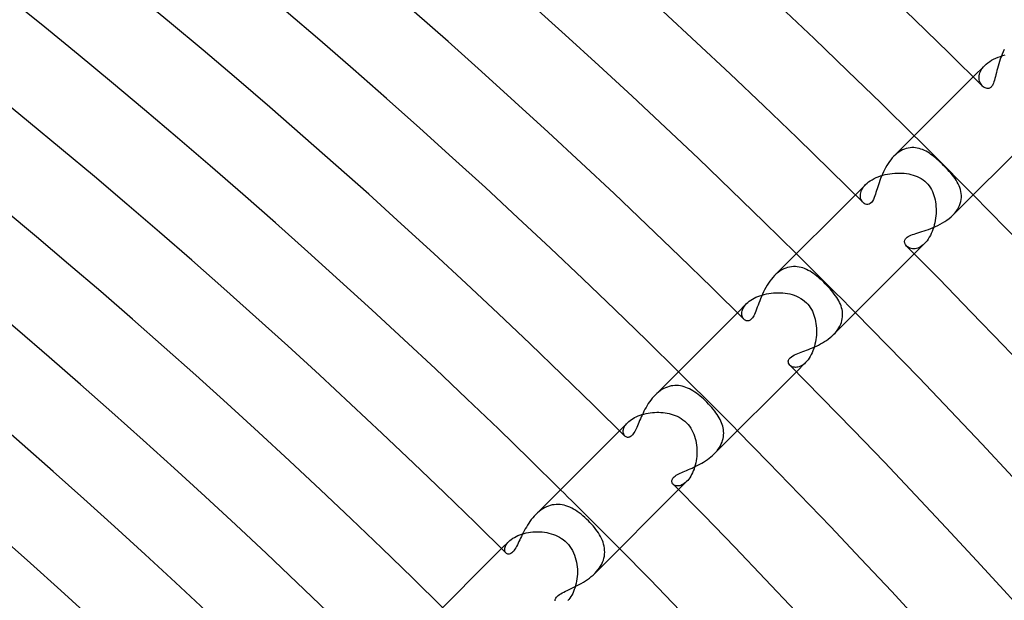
# Model space of a CAD drawing. Header units: millimetres. Extents: x -430 to 430, y -430 to 430.
# Tile 96 of 100: x 214 to 261, y 237 to 265. Entities that reach past the tile are written whole.
import ezdxf

# ---------------------------------------------------------------- set-up
doc = ezdxf.new("R2010")
doc.units = ezdxf.units.MM
doc.layers.add('HIDDEN', color=7, linetype='Continuous')
doc.layers.add('THICK', color=7, linetype='Continuous')

msp = doc.modelspace()

# ---------------------------------------------------------------- linework, layer by layer
at = {"layer": 'HIDDEN'}
for p, q in [((260.292, 263.074), (260.384, 263.131)), ((260.384, 263.131), (260.483, 263.185)), ((260.483, 263.185), (260.587, 263.234)), ((260.587, 263.234), (260.695, 263.279)), ((260.695, 263.279), (260.807, 263.319)), ((260.807, 263.319), (260.921, 263.354)), ((260.921, 263.354), (261.037, 263.384)), ((259.504, 262.333), (260.054, 262.882)), ((259.849, 262.599), (259.887, 262.671)), ((259.887, 262.671), (259.934, 262.742)), ((259.934, 262.742), (259.99, 262.813)), ((259.99, 262.813), (260.054, 262.882)), ((260.054, 262.882), (260.125, 262.949)), ((260.125, 262.949), (260.205, 263.013)), ((260.205, 263.013), (260.292, 263.074)), ((259.78, 262.321), (259.785, 262.388)), ((259.781, 262.256), (259.78, 262.321)), ((259.79, 262.193), (259.781, 262.256)), ((259.785, 262.388), (259.798, 262.457)), ((259.804, 262.134), (259.79, 262.193)), ((259.798, 262.457), (259.82, 262.528)), ((259.82, 262.528), (259.849, 262.599)), ((259.824, 262.078), (259.804, 262.134)), ((259.848, 262.026), (259.824, 262.078)), ((259.877, 261.978), (259.848, 262.026)), ((259.91, 261.935), (259.877, 261.978)), ((259.946, 261.896), (259.91, 261.935)), ((256.203, 258.866), (256.115, 258.828)), ((256.292, 258.896), (256.203, 258.866)), ((256.381, 258.918), (256.292, 258.896)), ((256.47, 258.932), (256.381, 258.918)), ((256.558, 258.94), (256.47, 258.932)), ((256.647, 258.94), (256.558, 258.94)), ((256.734, 258.933), (256.647, 258.94)), ((256.821, 258.919), (256.734, 258.933)), ((256.907, 258.9), (256.821, 258.919)), ((256.991, 258.874), (256.907, 258.9)), ((257.075, 258.843), (256.991, 258.874)), ((255.775, 258.599), (255.696, 258.525)), ((255.857, 258.667), (255.775, 258.599)), ((255.941, 258.728), (255.857, 258.667)), ((256.027, 258.782), (255.941, 258.728)), ((256.115, 258.828), (256.027, 258.782)), ((257.158, 258.806), (257.075, 258.843)), ((257.24, 258.764), (257.158, 258.806)), ((257.32, 258.718), (257.24, 258.764)), ((257.399, 258.668), (257.32, 258.718)), ((257.476, 258.615), (257.399, 258.668)), ((257.552, 258.559), (257.476, 258.615)), ((257.627, 258.499), (257.552, 258.559)), ((257.702, 258.437), (257.627, 258.499)), ((257.778, 258.371), (257.702, 258.437)), ((257.854, 258.302), (257.778, 258.371)), ((257.93, 258.23), (257.854, 258.302)), ((258.006, 258.157), (257.93, 258.23)), ((258.082, 258.082), (258.006, 258.157)), ((258.176, 257.987), (258.082, 258.082)), ((258.266, 257.892), (258.176, 257.987)), ((254.65, 257.403), (254.743, 257.454)), ((254.743, 257.454), (254.841, 257.501)), ((254.841, 257.501), (254.944, 257.544)), ((254.944, 257.544), (255.051, 257.582)), ((255.051, 257.582), (255.16, 257.616)), ((255.16, 257.616), (255.272, 257.645)), ((255.272, 257.645), (255.386, 257.67)), ((255.386, 257.67), (255.502, 257.69)), ((255.502, 257.69), (255.619, 257.705)), ((255.619, 257.705), (255.735, 257.715)), ((255.735, 257.715), (255.851, 257.72)), ((255.851, 257.72), (255.966, 257.721)), ((255.966, 257.721), (256.08, 257.717)), ((256.08, 257.717), (256.191, 257.708)), ((256.191, 257.708), (256.3, 257.695)), ((256.3, 257.695), (256.407, 257.676)), ((256.407, 257.676), (256.511, 257.654)), ((256.511, 257.654), (256.614, 257.626)), ((256.614, 257.626), (256.715, 257.592)), ((256.715, 257.592), (256.814, 257.553)), ((256.814, 257.553), (256.91, 257.507)), ((256.91, 257.507), (257.004, 257.455)), ((257.004, 257.455), (257.093, 257.395)), ((258.351, 257.799), (258.266, 257.892)), ((258.431, 257.709), (258.351, 257.799)), ((258.503, 257.622), (258.431, 257.709)), ((258.569, 257.538), (258.503, 257.622)), ((258.629, 257.457), (258.569, 257.538)), ((258.685, 257.374), (258.629, 257.457)), ((253.847, 256.676), (254.343, 257.171)), ((254.185, 256.969), (254.229, 257.037)), ((254.229, 257.037), (254.281, 257.105)), ((254.281, 257.105), (254.342, 257.171)), ((254.342, 257.171), (254.408, 257.232)), ((254.408, 257.232), (254.482, 257.292)), ((254.482, 257.292), (254.563, 257.35)), ((254.563, 257.35), (254.65, 257.403)), ((257.093, 257.395), (257.177, 257.329)), ((257.177, 257.329), (257.256, 257.256)), ((257.256, 257.256), (257.326, 257.181)), ((257.326, 257.181), (257.39, 257.1)), ((257.39, 257.1), (257.448, 257.015)), ((257.448, 257.015), (257.499, 256.926)), ((258.737, 257.289), (258.685, 257.374)), ((258.784, 257.202), (258.737, 257.289)), ((258.826, 257.113), (258.784, 257.202)), ((258.863, 257.023), (258.826, 257.113)), ((258.893, 256.931), (258.863, 257.023)), ((254.088, 256.644), (254.092, 256.705)), ((254.091, 256.584), (254.088, 256.644)), ((254.101, 256.528), (254.091, 256.584)), ((254.092, 256.705), (254.103, 256.769)), ((254.116, 256.475), (254.101, 256.528)), ((254.103, 256.769), (254.122, 256.835)), ((254.122, 256.835), (254.149, 256.902)), ((254.149, 256.902), (254.185, 256.969)), ((257.499, 256.926), (257.544, 256.833)), ((257.544, 256.833), (257.583, 256.738)), ((257.583, 256.738), (257.617, 256.642)), ((257.617, 256.642), (257.646, 256.543)), ((257.646, 256.543), (257.669, 256.442)), ((258.916, 256.837), (258.893, 256.931)), ((258.932, 256.741), (258.916, 256.837)), ((258.93, 256.451), (258.939, 256.549)), ((258.94, 256.645), (258.932, 256.741)), ((258.939, 256.549), (258.94, 256.645)), ((254.136, 256.426), (254.116, 256.475)), ((254.161, 256.382), (254.136, 256.426)), ((254.189, 256.341), (254.161, 256.382)), ((254.221, 256.306), (254.189, 256.341)), ((257.669, 256.442), (257.689, 256.338)), ((257.689, 256.338), (257.704, 256.232)), ((257.704, 256.232), (257.714, 256.123)), ((257.714, 256.123), (257.72, 256.012)), ((258.745, 255.967), (258.801, 256.062)), ((258.801, 256.062), (258.847, 256.158)), ((258.847, 256.158), (258.884, 256.255)), ((258.884, 256.255), (258.912, 256.353)), ((258.912, 256.353), (258.93, 256.451)), ((257.698, 255.562), (257.681, 255.45)), ((257.71, 255.674), (257.698, 255.562)), ((257.718, 255.787), (257.71, 255.674)), ((257.721, 255.9), (257.718, 255.787)), ((257.72, 256.012), (257.721, 255.9)), ((258.525, 255.697), (258.606, 255.783)), ((258.606, 255.783), (258.68, 255.873)), ((258.68, 255.873), (258.745, 255.967)), ((257.605, 255.123), (257.571, 255.019)), ((257.635, 255.23), (257.605, 255.123)), ((257.66, 255.34), (257.635, 255.23)), ((257.681, 255.45), (257.66, 255.34)), ((257.396, 254.638), (257.343, 254.554)), ((257.446, 254.727), (257.396, 254.638)), ((257.491, 254.82), (257.446, 254.727)), ((257.533, 254.917), (257.491, 254.82)), ((257.571, 255.019), (257.533, 254.917)), ((256.343, 254.188), (256.306, 254.221)), ((256.384, 254.159), (256.343, 254.188)), ((256.43, 254.134), (256.384, 254.159)), ((256.676, 253.847), (257.171, 254.343)), ((256.905, 254.151), (256.839, 254.124)), ((256.972, 254.186), (256.905, 254.151)), ((257.039, 254.23), (256.972, 254.186)), ((257.106, 254.282), (257.039, 254.23)), ((257.171, 254.343), (257.106, 254.282)), ((257.231, 254.407), (257.171, 254.343)), ((257.288, 254.477), (257.231, 254.407)), ((257.343, 254.554), (257.288, 254.477)), ((256.48, 254.114), (256.43, 254.134)), ((256.533, 254.1), (256.48, 254.114)), ((256.59, 254.091), (256.533, 254.1)), ((256.649, 254.089), (256.59, 254.091)), ((256.71, 254.093), (256.649, 254.089)), ((256.774, 254.105), (256.71, 254.093)), ((256.839, 254.124), (256.774, 254.105)), ((250.691, 253.213), (250.598, 253.189)), ((250.785, 253.228), (250.691, 253.213)), ((250.878, 253.235), (250.785, 253.228)), ((250.97, 253.235), (250.878, 253.235)), ((251.061, 253.228), (250.97, 253.235)), ((251.151, 253.214), (251.061, 253.228)), ((251.24, 253.193), (251.151, 253.214)), ((250.056, 252.879), (249.973, 252.801)), ((250.142, 252.951), (250.056, 252.879)), ((250.23, 253.015), (250.142, 252.951)), ((250.321, 253.071), (250.23, 253.015)), ((250.413, 253.119), (250.321, 253.071)), ((250.505, 253.158), (250.413, 253.119)), ((250.598, 253.189), (250.505, 253.158)), ((251.328, 253.167), (251.24, 253.193)), ((251.415, 253.135), (251.328, 253.167)), ((251.502, 253.097), (251.415, 253.135)), ((251.587, 253.054), (251.502, 253.097)), ((251.672, 253.007), (251.587, 253.054)), ((251.755, 252.954), (251.672, 253.007)), ((251.839, 252.898), (251.755, 252.954)), ((251.921, 252.837), (251.839, 252.898)), ((252.004, 252.772), (251.921, 252.837)), ((252.086, 252.704), (252.004, 252.772)), ((252.167, 252.633), (252.086, 252.704)), ((252.248, 252.559), (252.167, 252.633)), ((252.328, 252.483), (252.248, 252.559)), ((252.407, 252.407), (252.328, 252.483)), ((252.487, 252.324), (252.407, 252.407)), ((252.564, 252.243), (252.487, 252.324)), ((249.079, 251.761), (249.173, 251.802)), ((249.173, 251.802), (249.27, 251.838)), ((249.27, 251.838), (249.371, 251.871)), ((249.371, 251.871), (249.475, 251.9)), ((249.475, 251.9), (249.582, 251.925)), ((249.582, 251.925), (249.691, 251.945)), ((249.691, 251.945), (249.801, 251.961)), ((249.801, 251.961), (249.913, 251.973)), ((249.913, 251.973), (250.025, 251.98)), ((250.025, 251.98), (250.138, 251.982)), ((250.138, 251.982), (250.251, 251.98)), ((250.251, 251.98), (250.364, 251.973)), ((250.364, 251.973), (250.476, 251.96)), ((250.476, 251.96), (250.588, 251.943)), ((250.588, 251.943), (250.699, 251.92)), ((250.699, 251.92), (250.809, 251.891)), ((250.809, 251.891), (250.916, 251.856)), ((250.916, 251.856), (251.022, 251.815)), ((251.022, 251.815), (251.125, 251.767)), ((252.638, 252.162), (252.564, 252.243)), ((252.708, 252.081), (252.638, 252.162)), ((252.775, 252), (252.708, 252.081)), ((252.839, 251.919), (252.775, 252)), ((252.898, 251.838), (252.839, 251.919)), ((252.953, 251.757), (252.898, 251.838)), ((248.19, 251.019), (248.633, 251.461)), ((248.491, 251.283), (248.531, 251.342)), ((248.531, 251.342), (248.578, 251.402)), ((248.578, 251.402), (248.633, 251.461)), ((248.633, 251.461), (248.692, 251.516)), ((248.692, 251.516), (248.757, 251.57)), ((248.757, 251.57), (248.829, 251.621)), ((248.829, 251.621), (248.906, 251.671)), ((248.906, 251.671), (248.99, 251.717)), ((248.99, 251.717), (249.079, 251.761)), ((251.125, 251.767), (251.224, 251.711)), ((251.224, 251.711), (251.319, 251.648)), ((251.319, 251.648), (251.411, 251.577)), ((251.411, 251.577), (251.498, 251.498)), ((251.498, 251.498), (251.565, 251.426)), ((251.565, 251.426), (251.627, 251.348)), ((251.627, 251.348), (251.685, 251.266)), ((253.004, 251.676), (252.953, 251.757)), ((253.05, 251.595), (253.004, 251.676)), ((253.092, 251.514), (253.05, 251.595)), ((253.129, 251.431), (253.092, 251.514)), ((253.161, 251.347), (253.129, 251.431)), ((253.187, 251.262), (253.161, 251.347)), ((248.4, 250.999), (248.405, 251.053)), ((248.401, 250.948), (248.4, 250.999)), ((248.407, 250.9), (248.401, 250.948)), ((248.405, 251.053), (248.416, 251.108)), ((248.418, 250.854), (248.407, 250.9)), ((248.416, 251.108), (248.434, 251.165)), ((248.434, 250.812), (248.418, 250.854)), ((248.434, 251.165), (248.459, 251.224)), ((248.459, 251.224), (248.491, 251.283)), ((251.685, 251.266), (251.737, 251.18)), ((251.737, 251.18), (251.784, 251.089)), ((251.784, 251.089), (251.825, 250.996)), ((251.825, 250.996), (251.862, 250.901)), ((251.862, 250.901), (251.893, 250.803)), ((253.209, 251.176), (253.187, 251.262)), ((253.224, 251.088), (253.209, 251.176)), ((253.233, 251), (253.224, 251.088)), ((253.231, 250.822), (253.236, 250.911)), ((253.236, 250.911), (253.233, 251)), ((248.454, 250.773), (248.434, 250.812)), ((248.478, 250.738), (248.454, 250.773)), ((248.505, 250.708), (248.478, 250.738)), ((251.893, 250.803), (251.919, 250.704)), ((251.919, 250.704), (251.94, 250.602)), ((251.94, 250.602), (251.958, 250.497)), ((251.958, 250.497), (251.97, 250.391)), ((251.97, 250.391), (251.978, 250.283)), ((253.055, 250.293), (253.102, 250.378)), ((253.102, 250.378), (253.143, 250.466)), ((253.143, 250.466), (253.176, 250.554)), ((253.176, 250.554), (253.202, 250.643)), ((253.202, 250.643), (253.22, 250.733)), ((253.22, 250.733), (253.231, 250.822)), ((251.976, 249.95), (251.966, 249.839)), ((251.981, 250.062), (251.976, 249.95)), ((251.978, 250.283), (251.982, 250.173)), ((251.982, 250.173), (251.981, 250.062)), ((252.799, 249.971), (252.872, 250.048)), ((252.872, 250.048), (252.94, 250.128)), ((252.94, 250.128), (253, 250.209)), ((253, 250.209), (253.055, 250.293)), ((251.909, 249.511), (251.881, 249.405)), ((251.932, 249.619), (251.909, 249.511)), ((251.951, 249.729), (251.932, 249.619)), ((251.966, 249.839), (251.951, 249.729)), ((251.728, 249.011), (251.681, 248.924)), ((251.772, 249.104), (251.728, 249.011)), ((251.813, 249.2), (251.772, 249.104)), ((251.849, 249.301), (251.813, 249.2)), ((251.881, 249.405), (251.849, 249.301)), ((250.742, 248.475), (250.708, 248.505)), ((250.781, 248.449), (250.742, 248.475)), ((251.019, 248.19), (251.462, 248.633)), ((251.275, 248.487), (251.213, 248.454)), ((251.338, 248.528), (251.275, 248.487)), ((251.4, 248.577), (251.338, 248.528)), ((251.462, 248.633), (251.4, 248.577)), ((251.519, 248.695), (251.462, 248.633)), ((251.576, 248.765), (251.519, 248.695)), ((251.63, 248.841), (251.576, 248.765)), ((251.681, 248.924), (251.63, 248.841)), ((250.824, 248.429), (250.781, 248.449)), ((250.872, 248.413), (250.824, 248.429)), ((250.923, 248.403), (250.872, 248.413)), ((250.977, 248.4), (250.923, 248.403)), ((251.033, 248.402), (250.977, 248.4)), ((251.092, 248.412), (251.033, 248.402)), ((251.152, 248.43), (251.092, 248.412)), ((251.213, 248.454), (251.152, 248.43)), ((245.187, 247.529), (245.097, 247.521)), ((245.276, 247.529), (245.187, 247.529)), ((245.365, 247.523), (245.276, 247.529)), ((244.321, 247.146), (244.245, 247.073)), ((244.4, 247.213), (244.321, 247.146)), ((244.482, 247.275), (244.4, 247.213)), ((244.567, 247.331), (244.482, 247.275)), ((244.653, 247.38), (244.567, 247.331)), ((244.74, 247.422), (244.653, 247.38)), ((244.828, 247.458), (244.74, 247.422)), ((244.917, 247.486), (244.828, 247.458)), ((245.007, 247.507), (244.917, 247.486)), ((245.097, 247.521), (245.007, 247.507)), ((245.454, 247.511), (245.365, 247.523)), ((245.542, 247.493), (245.454, 247.511)), ((245.629, 247.469), (245.542, 247.493)), ((245.716, 247.439), (245.629, 247.469)), ((245.802, 247.405), (245.716, 247.439)), ((245.888, 247.364), (245.802, 247.405)), ((245.973, 247.319), (245.888, 247.364)), ((246.058, 247.27), (245.973, 247.319)), ((246.142, 247.216), (246.058, 247.27)), ((246.226, 247.157), (246.142, 247.216)), ((246.31, 247.094), (246.226, 247.157)), ((246.394, 247.027), (246.31, 247.094)), ((246.478, 246.957), (246.394, 247.027)), ((246.561, 246.883), (246.478, 246.957)), ((246.643, 246.806), (246.561, 246.883)), ((246.725, 246.725), (246.643, 246.806)), ((246.807, 246.642), (246.725, 246.725)), ((246.887, 246.556), (246.807, 246.642)), ((243.516, 246.105), (243.61, 246.136)), ((243.61, 246.136), (243.706, 246.163)), ((243.706, 246.163), (243.804, 246.187)), ((243.804, 246.187), (243.905, 246.207)), ((243.905, 246.207), (244.006, 246.223)), ((244.006, 246.223), (244.109, 246.234)), ((244.109, 246.234), (244.213, 246.242)), ((244.213, 246.242), (244.317, 246.246)), ((244.317, 246.246), (244.42, 246.246)), ((244.42, 246.246), (244.523, 246.242)), ((244.523, 246.242), (244.625, 246.233)), ((244.625, 246.233), (244.726, 246.221)), ((244.726, 246.221), (244.825, 246.204)), ((244.825, 246.204), (244.923, 246.183)), ((244.923, 246.183), (245.018, 246.158)), ((245.018, 246.158), (245.113, 246.128)), ((245.113, 246.128), (245.208, 246.093)), ((246.962, 246.471), (246.887, 246.556)), ((247.033, 246.387), (246.962, 246.471)), ((247.099, 246.304), (247.033, 246.387)), ((247.16, 246.223), (247.099, 246.304)), ((247.215, 246.143), (247.16, 246.223)), ((247.266, 246.064), (247.215, 246.143)), ((242.534, 245.362), (242.925, 245.754)), ((242.794, 245.588), (242.831, 245.644)), ((242.831, 245.644), (242.874, 245.699)), ((242.874, 245.699), (242.925, 245.754)), ((242.925, 245.754), (242.98, 245.804)), ((242.98, 245.804), (243.04, 245.854)), ((243.04, 245.854), (243.107, 245.902)), ((243.107, 245.902), (243.18, 245.949)), ((243.18, 245.949), (243.257, 245.992)), ((243.257, 245.992), (243.339, 246.033)), ((243.339, 246.033), (243.425, 246.07)), ((243.425, 246.07), (243.516, 246.105)), ((245.208, 246.093), (245.303, 246.052)), ((245.303, 246.052), (245.396, 246.004)), ((245.396, 246.004), (245.488, 245.95)), ((245.488, 245.95), (245.578, 245.888)), ((245.578, 245.888), (245.664, 245.819)), ((245.664, 245.819), (245.745, 245.745)), ((245.745, 245.745), (245.82, 245.663)), ((245.82, 245.663), (245.889, 245.577)), ((247.313, 245.985), (247.266, 246.064)), ((247.356, 245.905), (247.313, 245.985)), ((247.394, 245.825), (247.356, 245.905)), ((247.429, 245.744), (247.394, 245.825)), ((247.458, 245.662), (247.429, 245.744)), ((247.483, 245.58), (247.458, 245.662)), ((242.713, 245.328), (242.716, 245.376)), ((242.715, 245.282), (242.713, 245.328)), ((242.722, 245.239), (242.715, 245.282)), ((242.716, 245.376), (242.726, 245.427)), ((242.734, 245.199), (242.722, 245.239)), ((242.726, 245.427), (242.742, 245.479)), ((242.751, 245.163), (242.734, 245.199)), ((242.742, 245.479), (242.764, 245.533)), ((242.764, 245.533), (242.794, 245.588)), ((245.889, 245.577), (245.951, 245.486)), ((245.951, 245.486), (246.006, 245.392)), ((246.006, 245.392), (246.055, 245.295)), ((246.055, 245.295), (246.098, 245.196)), ((246.098, 245.196), (246.135, 245.094)), ((247.503, 245.497), (247.483, 245.58)), ((247.518, 245.413), (247.503, 245.497)), ((247.527, 245.329), (247.518, 245.413)), ((247.53, 245.244), (247.527, 245.329)), ((247.527, 245.158), (247.53, 245.244)), ((242.771, 245.13), (242.751, 245.163)), ((242.795, 245.103), (242.771, 245.13)), ((246.135, 245.094), (246.166, 244.99)), ((246.166, 244.99), (246.192, 244.885)), ((246.192, 244.885), (246.212, 244.779)), ((246.212, 244.779), (246.228, 244.671)), ((247.376, 244.644), (247.417, 244.728)), ((247.417, 244.728), (247.452, 244.813)), ((247.452, 244.813), (247.481, 244.899)), ((247.481, 244.899), (247.503, 244.985)), ((247.503, 244.985), (247.518, 245.072)), ((247.518, 245.072), (247.527, 245.158)), ((246.228, 244.671), (246.239, 244.563)), ((246.244, 244.238), (246.236, 244.131)), ((246.239, 244.563), (246.245, 244.455)), ((246.247, 244.346), (246.244, 244.238)), ((246.245, 244.455), (246.247, 244.346)), ((247.074, 244.246), (247.145, 244.321)), ((247.145, 244.321), (247.212, 244.398)), ((247.212, 244.398), (247.272, 244.478)), ((247.272, 244.478), (247.327, 244.56)), ((247.327, 244.56), (247.376, 244.644)), ((246.19, 243.817), (246.166, 243.716)), ((246.209, 243.92), (246.19, 243.817)), ((246.225, 244.025), (246.209, 243.92)), ((246.236, 244.131), (246.225, 244.025)), ((246.034, 243.341), (245.993, 243.259)), ((246.072, 243.429), (246.034, 243.341)), ((246.107, 243.521), (246.072, 243.429)), ((246.138, 243.617), (246.107, 243.521)), ((246.166, 243.716), (246.138, 243.617)), ((245.362, 242.534), (245.754, 242.925)), ((245.642, 242.829), (245.586, 242.792)), ((245.698, 242.874), (245.642, 242.829)), ((245.754, 242.925), (245.698, 242.874)), ((245.804, 242.98), (245.754, 242.925)), ((245.854, 243.04), (245.804, 242.98)), ((245.903, 243.108), (245.854, 243.04)), ((245.949, 243.181), (245.903, 243.108)), ((245.993, 243.259), (245.949, 243.181)), ((245.13, 242.772), (245.103, 242.795)), ((245.161, 242.751), (245.13, 242.772)), ((245.197, 242.735), (245.161, 242.751)), ((245.236, 242.723), (245.197, 242.735)), ((245.279, 242.715), (245.236, 242.723)), ((245.325, 242.713), (245.279, 242.715)), ((245.373, 242.716), (245.325, 242.713)), ((245.424, 242.725), (245.373, 242.716)), ((245.476, 242.741), (245.424, 242.725)), ((245.53, 242.763), (245.476, 242.741)), ((245.586, 242.792), (245.53, 242.763)), ((238.594, 241.419), (238.516, 241.345)), ((238.676, 241.489), (238.594, 241.419)), ((238.76, 241.553), (238.676, 241.489)), ((238.848, 241.612), (238.76, 241.553)), ((238.937, 241.663), (238.848, 241.612)), ((239.027, 241.707), (238.937, 241.663)), ((239.119, 241.745), (239.027, 241.707)), ((239.212, 241.775), (239.119, 241.745)), ((239.307, 241.798), (239.212, 241.775)), ((239.401, 241.813), (239.307, 241.798)), ((239.496, 241.821), (239.401, 241.813)), ((239.59, 241.822), (239.496, 241.821)), ((239.684, 241.816), (239.59, 241.822)), ((239.777, 241.803), (239.684, 241.816)), ((239.871, 241.784), (239.777, 241.803)), ((239.963, 241.758), (239.871, 241.784)), ((240.056, 241.727), (239.963, 241.758)), ((240.147, 241.689), (240.056, 241.727)), ((240.238, 241.646), (240.147, 241.689)), ((240.329, 241.598), (240.238, 241.646)), ((240.419, 241.544), (240.329, 241.598)), ((240.508, 241.486), (240.419, 241.544)), ((240.598, 241.423), (240.508, 241.486)), ((240.687, 241.355), (240.598, 241.423)), ((240.776, 241.282), (240.687, 241.355)), ((240.864, 241.206), (240.776, 241.282)), ((240.952, 241.125), (240.864, 241.206)), ((241.039, 241.039), (240.952, 241.125)), ((241.116, 240.961), (241.039, 241.039)), ((241.191, 240.88), (241.116, 240.961)), ((237.951, 240.432), (238.055, 240.457)), ((238.055, 240.457), (238.161, 240.478)), ((238.161, 240.478), (238.269, 240.494)), ((238.269, 240.494), (238.379, 240.505)), ((238.379, 240.505), (238.49, 240.512)), ((238.49, 240.512), (238.6, 240.514)), ((238.6, 240.514), (238.711, 240.511)), ((238.711, 240.511), (238.822, 240.503)), ((238.822, 240.503), (238.932, 240.491)), ((238.932, 240.491), (239.041, 240.473)), ((239.041, 240.473), (239.149, 240.45)), ((239.149, 240.45), (239.255, 240.422)), ((241.264, 240.797), (241.191, 240.88)), ((241.334, 240.713), (241.264, 240.797)), ((241.401, 240.627), (241.334, 240.713)), ((241.463, 240.542), (241.401, 240.627)), ((241.522, 240.455), (241.463, 240.542)), ((241.576, 240.367), (241.522, 240.455)), ((236.877, 239.705), (237.219, 240.048)), ((237.126, 239.937), (237.168, 239.992)), ((237.168, 239.992), (237.219, 240.048)), ((237.219, 240.048), (237.276, 240.1)), ((237.276, 240.1), (237.34, 240.151)), ((237.34, 240.151), (237.41, 240.2)), ((237.41, 240.2), (237.487, 240.247)), ((237.487, 240.247), (237.57, 240.291)), ((237.57, 240.291), (237.659, 240.332)), ((237.659, 240.332), (237.753, 240.37)), ((237.753, 240.37), (237.85, 240.403)), ((237.85, 240.403), (237.951, 240.432)), ((239.255, 240.422), (239.359, 240.389)), ((239.359, 240.389), (239.461, 240.35)), ((239.461, 240.35), (239.561, 240.305)), ((239.561, 240.305), (239.656, 240.254)), ((239.656, 240.254), (239.748, 240.198)), ((239.748, 240.198), (239.836, 240.136)), ((239.836, 240.136), (239.919, 240.068)), ((239.919, 240.068), (239.996, 239.996)), ((239.996, 239.996), (240.079, 239.907)), ((241.625, 240.279), (241.576, 240.367)), ((241.67, 240.19), (241.625, 240.279)), ((241.709, 240.1), (241.67, 240.19)), ((241.743, 240.009), (241.709, 240.1)), ((241.772, 239.917), (241.743, 240.009)), ((237.028, 239.676), (237.033, 239.725)), ((237.03, 239.631), (237.028, 239.676)), ((237.037, 239.59), (237.03, 239.631)), ((237.033, 239.725), (237.045, 239.775)), ((237.051, 239.552), (237.037, 239.59)), ((237.045, 239.775), (237.064, 239.828)), ((237.069, 239.519), (237.051, 239.552)), ((237.064, 239.828), (237.091, 239.882)), ((237.093, 239.491), (237.069, 239.519)), ((237.091, 239.882), (237.126, 239.937)), ((240.079, 239.907), (240.153, 239.812)), ((240.153, 239.812), (240.22, 239.714)), ((240.22, 239.714), (240.279, 239.611)), ((240.279, 239.611), (240.33, 239.506)), ((240.33, 239.506), (240.375, 239.398)), ((241.794, 239.824), (241.772, 239.917)), ((241.81, 239.73), (241.794, 239.824)), ((241.82, 239.635), (241.81, 239.73)), ((241.817, 239.444), (241.822, 239.539)), ((241.822, 239.539), (241.82, 239.635)), ((240.375, 239.398), (240.413, 239.287)), ((240.413, 239.287), (240.444, 239.175)), ((240.444, 239.175), (240.469, 239.062)), ((240.469, 239.062), (240.489, 238.947)), ((241.677, 238.963), (241.721, 239.058)), ((241.721, 239.058), (241.757, 239.154)), ((241.757, 239.154), (241.785, 239.251)), ((241.785, 239.251), (241.805, 239.347)), ((241.805, 239.347), (241.817, 239.444)), ((240.489, 238.947), (240.503, 238.832)), ((240.503, 238.832), (240.511, 238.717)), ((240.511, 238.717), (240.514, 238.601)), ((240.514, 238.601), (240.512, 238.487)), ((241.345, 238.516), (241.425, 238.601)), ((241.425, 238.601), (241.499, 238.688)), ((241.499, 238.688), (241.565, 238.778)), ((241.565, 238.778), (241.625, 238.869)), ((241.625, 238.869), (241.677, 238.963)), ((240.476, 238.151), (240.454, 238.043)), ((240.493, 238.261), (240.476, 238.151)), ((240.505, 238.373), (240.493, 238.261)), ((240.512, 238.487), (240.505, 238.373)), ((240.327, 237.647), (240.286, 237.56)), ((240.365, 237.74), (240.327, 237.647)), ((240.399, 237.837), (240.365, 237.74)), ((240.429, 237.939), (240.399, 237.837)), ((240.454, 238.043), (240.429, 237.939)), ((240.098, 237.273), (240.048, 237.219)), ((240.148, 237.335), (240.098, 237.273)), ((240.196, 237.404), (240.148, 237.335)), ((240.243, 237.479), (240.196, 237.404)), ((240.286, 237.56), (240.243, 237.479))]:
    msp.add_line(p, q, dxfattribs=at)
for radius, start, end in [(365, 44.68607, 45.31397), (357, 44.67902, 45.32096), (349, 44.67163, 45.32835), (341, 44.66395, 45.33603)]:
    msp.add_arc((0, 0), radius, start, end, dxfattribs=at)
at = {"layer": 'THICK'}
for p, q in [((260.995, 263.646), (260.94, 263.533)), ((260.8, 263.188), (260.761, 263.074)), ((260.842, 263.303), (260.8, 263.188)), ((260.889, 263.419), (260.842, 263.303)), ((260.94, 263.533), (260.889, 263.419)), ((260.664, 262.743), (260.637, 262.638)), ((260.694, 262.85), (260.664, 262.743)), ((260.726, 262.961), (260.694, 262.85)), ((260.761, 263.074), (260.726, 262.961)), ((255.697, 258.525), (259.504, 262.333)), ((260.519, 262.176), (260.495, 262.101)), ((260.542, 262.259), (260.519, 262.176)), ((260.564, 262.346), (260.542, 262.259)), ((260.588, 262.439), (260.564, 262.346)), ((260.612, 262.537), (260.588, 262.439)), ((260.637, 262.638), (260.612, 262.537)), ((259.986, 261.859), (259.946, 261.896)), ((260.029, 261.829), (259.986, 261.859)), ((260.074, 261.805), (260.029, 261.829)), ((260.12, 261.787), (260.074, 261.805)), ((260.166, 261.777), (260.12, 261.787)), ((260.211, 261.775), (260.166, 261.777)), ((260.251, 261.781), (260.211, 261.775)), ((260.287, 261.793), (260.251, 261.781)), ((260.319, 261.81), (260.287, 261.793)), ((260.346, 261.832), (260.319, 261.81)), ((260.371, 261.856), (260.346, 261.832)), ((260.396, 261.888), (260.371, 261.856)), ((260.421, 261.927), (260.396, 261.888)), ((260.446, 261.975), (260.421, 261.927)), ((260.47, 262.032), (260.446, 261.975)), ((260.495, 262.101), (260.47, 262.032)), ((258.525, 255.697), (262.333, 259.504)), ((255.62, 258.444), (255.548, 258.359)), ((255.696, 258.525), (255.62, 258.444)), ((255.295, 257.979), (255.241, 257.877)), ((255.353, 258.079), (255.295, 257.979)), ((255.415, 258.176), (255.353, 258.079)), ((255.48, 258.269), (255.415, 258.176)), ((255.548, 258.359), (255.48, 258.269)), ((255.058, 257.461), (255.02, 257.358)), ((255.099, 257.566), (255.058, 257.461)), ((255.143, 257.67), (255.099, 257.566)), ((255.191, 257.774), (255.143, 257.67)), ((255.241, 257.877), (255.191, 257.774)), ((254.92, 257.059), (254.891, 256.966)), ((254.951, 257.156), (254.92, 257.059)), ((254.984, 257.256), (254.951, 257.156)), ((255.02, 257.358), (254.984, 257.256)), ((249.972, 252.8), (253.847, 256.676)), ((254.751, 256.545), (254.713, 256.459)), ((254.782, 256.63), (254.751, 256.545)), ((254.809, 256.708), (254.782, 256.63)), ((254.836, 256.79), (254.809, 256.708)), ((254.863, 256.876), (254.836, 256.79)), ((254.891, 256.966), (254.863, 256.876)), ((254.271, 256.264), (254.221, 256.306)), ((254.326, 256.233), (254.271, 256.264)), ((254.384, 256.215), (254.326, 256.233)), ((254.445, 256.211), (254.384, 256.215)), ((254.505, 256.224), (254.445, 256.211)), ((254.563, 256.256), (254.505, 256.224)), ((254.618, 256.307), (254.563, 256.256)), ((254.669, 256.378), (254.618, 256.307)), ((254.713, 256.459), (254.669, 256.378)), ((258.343, 255.536), (258.438, 255.615)), ((258.438, 255.615), (258.525, 255.697)), ((257.472, 255.062), (257.585, 255.107)), ((257.585, 255.107), (257.698, 255.156)), ((257.698, 255.156), (257.811, 255.208)), ((257.811, 255.208), (257.923, 255.265)), ((257.923, 255.265), (258.033, 255.326)), ((258.033, 255.326), (258.14, 255.391)), ((258.14, 255.391), (258.244, 255.461)), ((258.244, 255.461), (258.343, 255.536)), ((256.289, 254.602), (256.333, 254.639)), ((256.333, 254.639), (256.385, 254.674)), ((256.385, 254.674), (256.445, 254.706)), ((256.445, 254.706), (256.513, 254.737)), ((256.513, 254.737), (256.587, 254.767)), ((256.587, 254.767), (256.669, 254.796)), ((256.669, 254.796), (256.755, 254.825)), ((256.755, 254.825), (256.847, 254.854)), ((256.847, 254.854), (256.943, 254.884)), ((256.943, 254.884), (257.043, 254.915)), ((257.043, 254.915), (257.146, 254.948)), ((257.146, 254.948), (257.252, 254.983)), ((257.252, 254.983), (257.361, 255.021)), ((257.361, 255.021), (257.472, 255.062)), ((256.211, 254.438), (256.224, 254.504)), ((256.22, 254.363), (256.211, 254.438)), ((256.252, 254.289), (256.22, 254.363)), ((256.224, 254.504), (256.253, 254.558)), ((256.306, 254.221), (256.252, 254.289)), ((256.253, 254.558), (256.289, 254.602)), ((252.801, 249.972), (256.676, 253.847)), ((249.973, 252.801), (249.893, 252.717)), ((249.612, 252.335), (249.551, 252.231)), ((249.677, 252.436), (249.612, 252.335)), ((249.745, 252.534), (249.677, 252.436)), ((249.817, 252.628), (249.745, 252.534)), ((249.893, 252.717), (249.817, 252.628)), ((249.343, 251.802), (249.298, 251.695)), ((249.39, 251.91), (249.343, 251.802)), ((249.44, 252.018), (249.39, 251.91)), ((249.494, 252.125), (249.44, 252.018)), ((249.551, 252.231), (249.494, 252.125)), ((249.179, 251.383), (249.143, 251.285)), ((249.217, 251.485), (249.179, 251.383)), ((249.257, 251.589), (249.217, 251.485)), ((249.298, 251.695), (249.257, 251.589)), ((244.245, 247.074), (248.19, 251.019)), ((248.97, 250.875), (248.938, 250.819)), ((249.004, 250.942), (248.97, 250.875)), ((249.039, 251.019), (249.004, 250.942)), ((249.073, 251.102), (249.039, 251.019)), ((249.108, 251.191), (249.073, 251.102)), ((249.143, 251.285), (249.108, 251.191)), ((248.53, 250.685), (248.505, 250.708)), ((248.558, 250.666), (248.53, 250.685)), ((248.586, 250.651), (248.558, 250.666)), ((248.616, 250.64), (248.586, 250.651)), ((248.647, 250.634), (248.616, 250.64)), ((248.677, 250.631), (248.647, 250.634)), ((248.707, 250.634), (248.677, 250.631)), ((248.737, 250.64), (248.707, 250.634)), ((248.766, 250.651), (248.737, 250.64)), ((248.794, 250.665), (248.766, 250.651)), ((248.821, 250.684), (248.794, 250.665)), ((248.848, 250.707), (248.821, 250.684)), ((248.876, 250.736), (248.848, 250.707)), ((248.906, 250.773), (248.876, 250.736)), ((248.938, 250.819), (248.906, 250.773)), ((252.638, 249.826), (252.721, 249.897)), ((252.721, 249.897), (252.799, 249.971)), ((251.886, 249.379), (251.983, 249.424)), ((251.983, 249.424), (252.081, 249.472)), ((252.081, 249.472), (252.177, 249.522)), ((252.177, 249.522), (252.274, 249.576)), ((252.274, 249.576), (252.368, 249.633)), ((252.368, 249.633), (252.461, 249.694)), ((252.461, 249.694), (252.551, 249.758)), ((252.551, 249.758), (252.638, 249.826)), ((250.779, 248.911), (250.854, 248.959)), ((250.854, 248.959), (250.934, 249.001)), ((250.934, 249.001), (251.016, 249.038)), ((251.016, 249.038), (251.094, 249.07)), ((251.094, 249.07), (251.169, 249.099)), ((251.169, 249.099), (251.248, 249.129)), ((251.248, 249.129), (251.331, 249.16)), ((251.331, 249.16), (251.417, 249.192)), ((251.417, 249.192), (251.506, 249.225)), ((251.506, 249.225), (251.599, 249.26)), ((251.599, 249.26), (251.693, 249.298)), ((251.693, 249.298), (251.789, 249.337)), ((251.789, 249.337), (251.886, 249.379)), ((250.632, 248.698), (250.645, 248.752)), ((250.634, 248.644), (250.632, 248.698)), ((250.648, 248.594), (250.634, 248.644)), ((250.645, 248.752), (250.673, 248.806)), ((250.673, 248.547), (250.648, 248.594)), ((250.673, 248.806), (250.718, 248.859)), ((250.708, 248.505), (250.673, 248.547)), ((250.718, 248.859), (250.779, 248.911)), ((247.074, 244.246), (251.019, 248.19)), ((244.245, 247.073), (244.173, 246.997)), ((243.915, 246.66), (243.858, 246.571)), ((243.974, 246.748), (243.915, 246.66)), ((244.037, 246.834), (243.974, 246.748)), ((244.103, 246.917), (244.037, 246.834)), ((244.173, 246.997), (244.103, 246.917)), ((243.617, 246.113), (243.576, 246.022)), ((243.66, 246.204), (243.617, 246.113)), ((243.706, 246.296), (243.66, 246.204)), ((243.754, 246.388), (243.706, 246.296)), ((243.804, 246.48), (243.754, 246.388)), ((243.858, 246.571), (243.804, 246.48)), ((243.428, 245.679), (243.394, 245.599)), ((243.463, 245.761), (243.428, 245.679)), ((243.499, 245.846), (243.463, 245.761)), ((243.537, 245.933), (243.499, 245.846)), ((243.576, 246.022), (243.537, 245.933)), ((238.517, 241.345), (242.534, 245.362)), ((243.157, 245.165), (243.122, 245.127)), ((243.192, 245.209), (243.157, 245.165)), ((243.226, 245.26), (243.192, 245.209)), ((243.26, 245.318), (243.226, 245.26)), ((243.294, 245.381), (243.26, 245.318)), ((243.327, 245.45), (243.294, 245.381)), ((243.36, 245.522), (243.327, 245.45)), ((243.394, 245.599), (243.36, 245.522)), ((242.821, 245.081), (242.795, 245.103)), ((242.849, 245.063), (242.821, 245.081)), ((242.879, 245.051), (242.849, 245.063)), ((242.911, 245.043), (242.879, 245.051)), ((242.944, 245.041), (242.911, 245.043)), ((242.979, 245.045), (242.944, 245.041)), ((243.014, 245.055), (242.979, 245.045)), ((243.05, 245.072), (243.014, 245.055)), ((243.086, 245.096), (243.05, 245.072)), ((243.122, 245.127), (243.086, 245.096)), ((246.998, 244.173), (247.074, 244.246)), ((246.29, 243.702), (246.383, 243.751)), ((246.383, 243.751), (246.477, 243.803)), ((246.477, 243.803), (246.569, 243.857)), ((246.569, 243.857), (246.659, 243.914)), ((246.659, 243.914), (246.748, 243.974)), ((246.748, 243.974), (246.834, 244.037)), ((246.834, 244.037), (246.918, 244.104)), ((246.918, 244.104), (246.998, 244.173)), ((245.313, 243.257), (245.376, 243.291)), ((245.376, 243.291), (245.444, 243.324)), ((245.444, 243.324), (245.516, 243.358)), ((245.516, 243.358), (245.592, 243.391)), ((245.592, 243.391), (245.672, 243.425)), ((245.672, 243.425), (245.753, 243.46)), ((245.753, 243.46), (245.838, 243.495)), ((245.838, 243.495), (245.925, 243.533)), ((245.925, 243.533), (246.014, 243.572)), ((246.014, 243.572), (246.105, 243.613)), ((246.105, 243.613), (246.197, 243.657)), ((246.197, 243.657), (246.29, 243.702)), ((245.041, 242.938), (245.044, 242.972)), ((245.044, 242.905), (245.041, 242.938)), ((245.044, 242.972), (245.053, 243.007)), ((245.052, 242.874), (245.044, 242.905)), ((245.065, 242.846), (245.052, 242.874)), ((245.053, 243.007), (245.069, 243.044)), ((245.082, 242.82), (245.065, 242.846)), ((245.069, 243.044), (245.092, 243.081)), ((245.103, 242.795), (245.082, 242.82)), ((245.092, 243.081), (245.123, 243.117)), ((245.123, 243.117), (245.16, 243.153)), ((245.16, 243.153), (245.204, 243.188)), ((245.204, 243.188), (245.255, 243.223)), ((245.255, 243.223), (245.313, 243.257)), ((241.346, 238.517), (245.362, 242.534)), ((238.176, 240.923), (238.118, 240.833)), ((238.238, 241.012), (238.176, 240.923)), ((238.302, 241.099), (238.238, 241.012)), ((238.37, 241.184), (238.302, 241.099)), ((238.442, 241.266), (238.37, 241.184)), ((238.516, 241.345), (238.442, 241.266)), ((237.915, 240.469), (237.87, 240.379)), ((237.962, 240.559), (237.915, 240.469)), ((238.011, 240.651), (237.962, 240.559)), ((238.063, 240.742), (238.011, 240.651)), ((238.118, 240.833), (238.063, 240.742)), ((237.708, 240.042), (237.67, 239.963)), ((237.746, 240.122), (237.708, 240.042)), ((237.786, 240.206), (237.746, 240.122)), ((237.827, 240.291), (237.786, 240.206)), ((237.87, 240.379), (237.827, 240.291)), ((232.787, 235.615), (236.877, 239.705)), ((237.36, 239.499), (237.322, 239.473)), ((237.399, 239.533), (237.36, 239.499)), ((237.439, 239.575), (237.399, 239.533)), ((237.479, 239.625), (237.439, 239.575)), ((237.518, 239.683), (237.479, 239.625)), ((237.557, 239.746), (237.518, 239.683)), ((237.595, 239.815), (237.557, 239.746)), ((237.633, 239.887), (237.595, 239.815)), ((237.67, 239.963), (237.633, 239.887)), ((237.118, 239.471), (237.093, 239.491)), ((237.146, 239.455), (237.118, 239.471)), ((237.177, 239.445), (237.146, 239.455)), ((237.211, 239.442), (237.177, 239.445)), ((237.246, 239.445), (237.211, 239.442)), ((237.284, 239.455), (237.246, 239.445)), ((237.322, 239.473), (237.284, 239.455)), ((240.699, 238.039), (240.798, 238.097)), ((240.798, 238.097), (240.896, 238.159)), ((240.896, 238.159), (240.992, 238.224)), ((240.992, 238.224), (241.086, 238.292)), ((241.086, 238.292), (241.176, 238.363)), ((241.176, 238.363), (241.263, 238.438)), ((241.263, 238.438), (241.345, 238.516)), ((239.785, 237.578), (239.861, 237.619)), ((239.861, 237.619), (239.942, 237.66)), ((239.942, 237.66), (240.029, 237.702)), ((240.029, 237.702), (240.118, 237.744)), ((240.118, 237.744), (240.211, 237.788)), ((240.211, 237.788), (240.306, 237.834)), ((240.306, 237.834), (240.403, 237.881)), ((240.403, 237.881), (240.501, 237.931)), ((240.501, 237.931), (240.6, 237.984)), ((240.6, 237.984), (240.699, 238.039)), ((239.442, 237.206), (239.443, 237.233)), ((239.443, 237.233), (239.448, 237.264)), ((239.448, 237.264), (239.46, 237.297)), ((239.46, 237.297), (239.48, 237.334)), ((239.48, 237.334), (239.509, 237.373)), ((239.509, 237.373), (239.548, 237.415)), ((239.548, 237.415), (239.596, 237.456)), ((239.596, 237.456), (239.652, 237.497)), ((239.652, 237.497), (239.715, 237.538)), ((239.715, 237.538), (239.785, 237.578))]:
    msp.add_line(p, q, dxfattribs=at)
for radius, start, end in [(369, 45.2141, 89.78587), (365, 45.31397, 89.68606), (361, 45.23399, 89.76599), (357, 45.32096, 89.67901), (353, 45.25289, 89.74714), (349, 45.32835, 89.67168), (345, 45.27094, 89.72903), (341, 45.33603, 89.66394), (337, 45.28842, 89.71161), (333, 45.34411, 89.65586), (329, 45.30532, 89.69465), (325, 45.35259, 89.64738), (321, 45.32188, 89.67815), (317, 45.36147, 89.6385), (313, 45.33809, 89.66194), (309, 45.37087, 89.62916), (305, 45.35396, 89.64601), (365, 0.31392, 44.68607), (361, 0.234, 44.76599), (357, 0.32097, 44.67902), (353, 0.2529, 44.74714), (349, 0.32836, 44.67163), (345, 0.27095, 44.72904), (341, 0.33604, 44.66395)]:
    msp.add_arc((0, 0), radius, start, end, dxfattribs=at)

doc.saveas('drawing.dxf')
